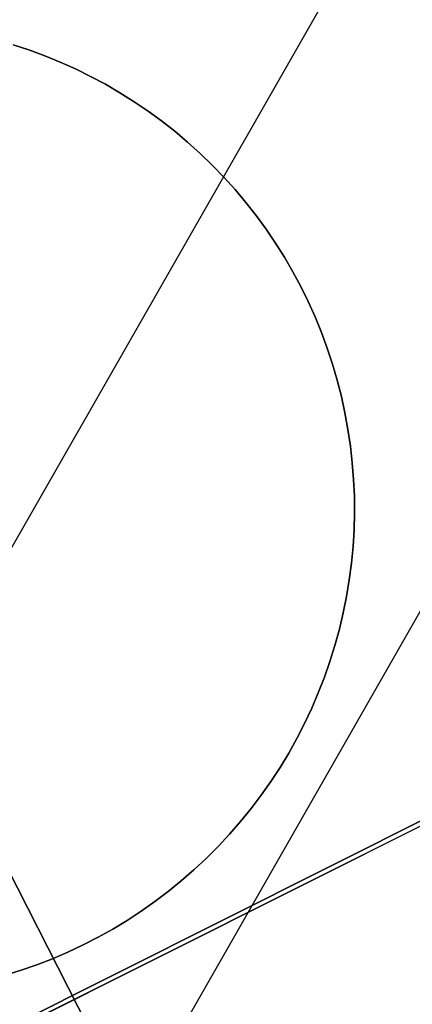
# Model space of a CAD drawing. Header units: millimetres. Extents: x 10871 to 12032, y -2698 to -1680.
# Tile 149 of 183: x 11495.78 to 11497.88, y -2024.93 to -2019.67. Entities that reach past the tile are written whole.
import ezdxf

# ---------------------------------------------------------------- set-up
doc = ezdxf.new("R2010")
doc.units = ezdxf.units.MM
for name, color, linetype in [('1', 7, 'Continuous'), ('color', 7, 'Continuous'), ('luz', 7, 'Continuous')]:
    doc.layers.add(name, color=color, linetype=linetype)

msp = doc.modelspace()

# ---------------------------------------------------------------- linework, layer by layer
at = {"layer": '1', "color": 7, "true_color": 0xffffff}
for p, q in [((11496.3855, -2025.5254, 34.8035), (11510.3911, -2001.0109, 34.8035)), ((11495.2577, -2023.3344, 42.8035), (11506.0685, -2004.4117, 42.8035)), ((11495.8319, -2019.8296, 206.5665), (11495.7467, -2019.8015, 206.5665)), ((11495.7467, -2019.8015, 208.3851), (11495.8319, -2019.8296, 208.3851)), ((11495.8319, -2019.8296, 206.5665), (11495.7467, -2019.8015, 206.5665)), ((11495.7467, -2019.8015, 208.3851), (11495.8319, -2019.8296, 208.3851)), ((11495.8319, -2019.8296, 207.4758), (11495.7467, -2019.8015, 207.4758)), ((11495.9161, -2019.8607, 206.5665), (11495.8319, -2019.8296, 206.5665)), ((11495.8319, -2019.8296, 208.3851), (11495.9161, -2019.8607, 208.3851)), ((11495.9161, -2019.8607, 206.5665), (11495.8319, -2019.8296, 206.5665)), ((11495.8319, -2019.8296, 208.3851), (11495.9161, -2019.8607, 208.3851)), ((11495.9161, -2019.8607, 207.4758), (11495.8319, -2019.8296, 207.4758)), ((11495.9992, -2019.8947, 206.5665), (11495.9161, -2019.8607, 206.5665)), ((11495.9161, -2019.8607, 208.3851), (11495.9992, -2019.8947, 208.3851)), ((11495.9992, -2019.8947, 206.5665), (11495.9161, -2019.8607, 206.5665)), ((11495.9161, -2019.8607, 208.3851), (11495.9992, -2019.8947, 208.3851)), ((11495.9992, -2019.8947, 207.4758), (11495.9161, -2019.8607, 207.4758)), ((11496.081, -2019.9316, 206.5665), (11495.9992, -2019.8947, 206.5665)), ((11495.9992, -2019.8947, 208.3851), (11496.081, -2019.9316, 208.3851)), ((11496.081, -2019.9316, 206.5665), (11495.9992, -2019.8947, 206.5665)), ((11495.9992, -2019.8947, 208.3851), (11496.081, -2019.9316, 208.3851)), ((11496.081, -2019.9316, 207.4758), (11495.9992, -2019.8947, 207.4758)), ((11496.1616, -2019.9712, 206.5665), (11496.081, -2019.9316, 206.5665)), ((11496.081, -2019.9316, 208.3851), (11496.1616, -2019.9712, 208.3851)), ((11496.1616, -2019.9712, 206.5665), (11496.081, -2019.9316, 206.5665)), ((11496.081, -2019.9316, 208.3851), (11496.1616, -2019.9712, 208.3851)), ((11496.1616, -2019.9712, 207.4758), (11496.081, -2019.9316, 207.4758)), ((11496.2407, -2020.0136, 206.5665), (11496.1616, -2019.9712, 206.5665)), ((11496.1616, -2019.9712, 208.3851), (11496.2407, -2020.0136, 208.3851)), ((11496.2407, -2020.0136, 206.5665), (11496.1616, -2019.9712, 206.5665)), ((11496.1616, -2019.9712, 208.3851), (11496.2407, -2020.0136, 208.3851)), ((11496.2407, -2020.0136, 207.4758), (11496.1616, -2019.9712, 207.4758)), ((11496.3183, -2020.0587, 206.5665), (11496.2407, -2020.0136, 206.5665)), ((11496.2407, -2020.0136, 208.3851), (11496.3183, -2020.0587, 208.3851)), ((11496.3183, -2020.0587, 206.5665), (11496.2407, -2020.0136, 206.5665)), ((11496.2407, -2020.0136, 208.3851), (11496.3183, -2020.0587, 208.3851)), ((11496.3183, -2020.0587, 207.4758), (11496.2407, -2020.0136, 207.4758)), ((11496.3943, -2020.1065, 206.5665), (11496.3183, -2020.0587, 206.5665)), ((11496.3183, -2020.0587, 208.3851), (11496.3943, -2020.1065, 208.3851)), ((11496.3943, -2020.1065, 206.5665), (11496.3183, -2020.0587, 206.5665)), ((11496.3183, -2020.0587, 208.3851), (11496.3943, -2020.1065, 208.3851)), ((11496.3943, -2020.1065, 207.4758), (11496.3183, -2020.0587, 207.4758)), ((11496.4686, -2020.1568, 206.5665), (11496.3943, -2020.1065, 206.5665)), ((11496.3943, -2020.1065, 208.3851), (11496.4686, -2020.1568, 208.3851)), ((11496.4686, -2020.1568, 206.5665), (11496.3943, -2020.1065, 206.5665)), ((11496.3943, -2020.1065, 208.3851), (11496.4686, -2020.1568, 208.3851)), ((11496.4686, -2020.1568, 207.4758), (11496.3943, -2020.1065, 207.4758)), ((11496.5411, -2020.2097, 206.5665), (11496.4686, -2020.1568, 206.5665)), ((11496.4686, -2020.1568, 208.3851), (11496.5411, -2020.2097, 208.3851)), ((11496.5411, -2020.2097, 206.5665), (11496.4686, -2020.1568, 206.5665)), ((11496.4686, -2020.1568, 208.3851), (11496.5411, -2020.2097, 208.3851)), ((11496.5411, -2020.2097, 207.4758), (11496.4686, -2020.1568, 207.4758)), ((11496.6118, -2020.265, 206.5665), (11496.5411, -2020.2097, 206.5665)), ((11496.5411, -2020.2097, 208.3851), (11496.6118, -2020.265, 208.3851)), ((11496.6118, -2020.265, 206.5665), (11496.5411, -2020.2097, 206.5665)), ((11496.5411, -2020.2097, 208.3851), (11496.6118, -2020.265, 208.3851)), ((11496.6118, -2020.265, 207.4758), (11496.5411, -2020.2097, 207.4758)), ((11496.6805, -2020.3228, 206.5665), (11496.6118, -2020.265, 206.5665)), ((11496.6118, -2020.265, 208.3851), (11496.6805, -2020.3228, 208.3851)), ((11496.6805, -2020.3228, 206.5665), (11496.6118, -2020.265, 206.5665)), ((11496.6118, -2020.265, 208.3851), (11496.6805, -2020.3228, 208.3851)), ((11496.6805, -2020.3228, 207.4758), (11496.6118, -2020.265, 207.4758)), ((11496.7471, -2020.3829, 206.5665), (11496.6805, -2020.3228, 206.5665)), ((11496.6805, -2020.3228, 208.3851), (11496.7471, -2020.3829, 208.3851)), ((11496.7471, -2020.3829, 206.5665), (11496.6805, -2020.3228, 206.5665)), ((11496.6805, -2020.3228, 208.3851), (11496.7471, -2020.3829, 208.3851)), ((11496.7471, -2020.3829, 207.4758), (11496.6805, -2020.3228, 207.4758)), ((11496.8117, -2020.4453, 206.5665), (11496.7471, -2020.3829, 206.5665)), ((11496.7471, -2020.3829, 208.3851), (11496.8117, -2020.4453, 208.3851)), ((11496.8117, -2020.4453, 206.5665), (11496.7471, -2020.3829, 206.5665)), ((11496.7471, -2020.3829, 208.3851), (11496.8117, -2020.4453, 208.3851)), ((11496.8117, -2020.4453, 207.4758), (11496.7471, -2020.3829, 207.4758)), ((11496.874, -2020.5098, 206.5665), (11496.8117, -2020.4453, 206.5665)), ((11496.8117, -2020.4453, 208.3851), (11496.874, -2020.5098, 208.3851)), ((11496.874, -2020.5098, 206.5665), (11496.8117, -2020.4453, 206.5665)), ((11496.8117, -2020.4453, 208.3851), (11496.874, -2020.5098, 208.3851)), ((11496.8117, -2020.4453, 206.5665), (11496.8117, -2020.4453, 208.3851)), ((11496.874, -2020.5098, 207.4758), (11496.8117, -2020.4453, 207.4758)), ((11496.8117, -2020.4453, 208.3851), (11496.8117, -2020.4453, 206.5665)), ((11496.8117, -2020.4453, 206.5665), (11496.8117, -2020.4453, 208.3851)), ((11496.9341, -2020.5765, 206.5665), (11496.874, -2020.5098, 206.5665)), ((11496.874, -2020.5098, 208.3851), (11496.9341, -2020.5765, 208.3851)), ((11496.9341, -2020.5765, 206.5665), (11496.874, -2020.5098, 206.5665)), ((11496.874, -2020.5098, 208.3851), (11496.9341, -2020.5765, 208.3851)), ((11496.9341, -2020.5765, 207.4758), (11496.874, -2020.5098, 207.4758)), ((11496.9919, -2020.6452, 206.5665), (11496.9341, -2020.5765, 206.5665)), ((11496.9341, -2020.5765, 208.3851), (11496.9919, -2020.6452, 208.3851)), ((11496.9919, -2020.6452, 206.5665), (11496.9341, -2020.5765, 206.5665)), ((11496.9341, -2020.5765, 208.3851), (11496.9919, -2020.6452, 208.3851)), ((11496.9919, -2020.6452, 207.4758), (11496.9341, -2020.5765, 207.4758)), ((11497.0473, -2020.7158, 206.5665), (11496.9919, -2020.6452, 206.5665)), ((11496.9919, -2020.6452, 208.3851), (11497.0473, -2020.7158, 208.3851)), ((11497.0473, -2020.7158, 206.5665), (11496.9919, -2020.6452, 206.5665)), ((11496.9919, -2020.6452, 208.3851), (11497.0473, -2020.7158, 208.3851)), ((11497.0473, -2020.7158, 207.4758), (11496.9919, -2020.6452, 207.4758)), ((11497.1001, -2020.7884, 206.5665), (11497.0473, -2020.7158, 206.5665)), ((11497.0473, -2020.7158, 208.3851), (11497.1001, -2020.7884, 208.3851)), ((11497.1001, -2020.7884, 206.5665), (11497.0473, -2020.7158, 206.5665)), ((11497.0473, -2020.7158, 208.3851), (11497.1001, -2020.7884, 208.3851)), ((11497.1001, -2020.7884, 207.4758), (11497.0473, -2020.7158, 207.4758)), ((11497.1505, -2020.8627, 206.5665), (11497.1001, -2020.7884, 206.5665)), ((11497.1001, -2020.7884, 208.3851), (11497.1505, -2020.8627, 208.3851)), ((11497.1505, -2020.8627, 206.5665), (11497.1001, -2020.7884, 206.5665)), ((11497.1001, -2020.7884, 208.3851), (11497.1505, -2020.8627, 208.3851)), ((11497.1505, -2020.8627, 207.4758), (11497.1001, -2020.7884, 207.4758)), ((11497.1982, -2020.9387, 206.5665), (11497.1505, -2020.8627, 206.5665)), ((11497.1505, -2020.8627, 208.3851), (11497.1982, -2020.9387, 208.3851)), ((11497.1982, -2020.9387, 206.5665), (11497.1505, -2020.8627, 206.5665)), ((11497.1505, -2020.8627, 208.3851), (11497.1982, -2020.9387, 208.3851)), ((11497.1982, -2020.9387, 207.4758), (11497.1505, -2020.8627, 207.4758)), ((11497.2433, -2021.0163, 206.5665), (11497.1982, -2020.9387, 206.5665)), ((11497.1982, -2020.9387, 208.3851), (11497.2433, -2021.0163, 208.3851)), ((11497.2433, -2021.0163, 206.5665), (11497.1982, -2020.9387, 206.5665)), ((11497.1982, -2020.9387, 208.3851), (11497.2433, -2021.0163, 208.3851)), ((11497.2433, -2021.0163, 207.4758), (11497.1982, -2020.9387, 207.4758)), ((11497.2857, -2021.0954, 206.5665), (11497.2433, -2021.0163, 206.5665)), ((11497.2433, -2021.0163, 208.3851), (11497.2857, -2021.0954, 208.3851)), ((11497.2857, -2021.0954, 206.5665), (11497.2433, -2021.0163, 206.5665)), ((11497.2433, -2021.0163, 208.3851), (11497.2857, -2021.0954, 208.3851)), ((11497.2857, -2021.0954, 207.4758), (11497.2433, -2021.0163, 207.4758)), ((11497.3254, -2021.1759, 206.5665), (11497.2857, -2021.0954, 206.5665)), ((11497.2857, -2021.0954, 208.3851), (11497.3254, -2021.1759, 208.3851)), ((11497.3254, -2021.1759, 206.5665), (11497.2857, -2021.0954, 206.5665)), ((11497.2857, -2021.0954, 208.3851), (11497.3254, -2021.1759, 208.3851)), ((11497.3254, -2021.1759, 207.4758), (11497.2857, -2021.0954, 207.4758)), ((11497.3622, -2021.2577, 206.5665), (11497.3254, -2021.1759, 206.5665)), ((11497.3254, -2021.1759, 208.3851), (11497.3622, -2021.2577, 208.3851)), ((11497.3622, -2021.2577, 206.5665), (11497.3254, -2021.1759, 206.5665)), ((11497.3254, -2021.1759, 208.3851), (11497.3622, -2021.2577, 208.3851)), ((11497.3622, -2021.2577, 207.4758), (11497.3254, -2021.1759, 207.4758)), ((11497.3962, -2021.3408, 206.5665), (11497.3622, -2021.2577, 206.5665)), ((11497.3622, -2021.2577, 208.3851), (11497.3962, -2021.3408, 208.3851)), ((11497.3962, -2021.3408, 206.5665), (11497.3622, -2021.2577, 206.5665)), ((11497.3622, -2021.2577, 208.3851), (11497.3962, -2021.3408, 208.3851)), ((11497.3962, -2021.3408, 207.4758), (11497.3622, -2021.2577, 207.4758)), ((11497.4273, -2021.425, 206.5665), (11497.3962, -2021.3408, 206.5665)), ((11497.3962, -2021.3408, 208.3851), (11497.4273, -2021.425, 208.3851)), ((11497.4273, -2021.425, 206.5665), (11497.3962, -2021.3408, 206.5665)), ((11497.3962, -2021.3408, 208.3851), (11497.4273, -2021.425, 208.3851)), ((11497.4273, -2021.425, 207.4758), (11497.3962, -2021.3408, 207.4758)), ((11497.4555, -2021.5102, 206.5665), (11497.4273, -2021.425, 206.5665)), ((11497.4273, -2021.425, 208.3851), (11497.4555, -2021.5102, 208.3851)), ((11497.4555, -2021.5102, 206.5665), (11497.4273, -2021.425, 206.5665)), ((11497.4273, -2021.425, 208.3851), (11497.4555, -2021.5102, 208.3851)), ((11497.4555, -2021.5102, 207.4758), (11497.4273, -2021.425, 207.4758)), ((11497.4807, -2021.5964, 206.5665), (11497.4555, -2021.5102, 206.5665)), ((11497.4555, -2021.5102, 208.3851), (11497.4807, -2021.5964, 208.3851)), ((11497.4807, -2021.5964, 206.5665), (11497.4555, -2021.5102, 206.5665)), ((11497.4555, -2021.5102, 208.3851), (11497.4807, -2021.5964, 208.3851)), ((11497.4807, -2021.5964, 207.4758), (11497.4555, -2021.5102, 207.4758)), ((11497.5029, -2021.6833, 206.5665), (11497.4807, -2021.5964, 206.5665)), ((11497.4807, -2021.5964, 208.3851), (11497.5029, -2021.6833, 208.3851)), ((11497.5029, -2021.6833, 206.5665), (11497.4807, -2021.5964, 206.5665)), ((11497.4807, -2021.5964, 208.3851), (11497.5029, -2021.6833, 208.3851)), ((11497.5029, -2021.6833, 207.4758), (11497.4807, -2021.5964, 207.4758)), ((11497.5222, -2021.771, 206.5665), (11497.5029, -2021.6833, 206.5665)), ((11497.5029, -2021.6833, 208.3851), (11497.5222, -2021.771, 208.3851)), ((11497.5222, -2021.771, 206.5665), (11497.5029, -2021.6833, 206.5665)), ((11497.5029, -2021.6833, 208.3851), (11497.5222, -2021.771, 208.3851)), ((11497.5222, -2021.771, 207.4758), (11497.5029, -2021.6833, 207.4758)), ((11497.5383, -2021.8593, 206.5665), (11497.5222, -2021.771, 206.5665)), ((11497.5222, -2021.771, 208.3851), (11497.5383, -2021.8593, 208.3851)), ((11497.5383, -2021.8593, 206.5665), (11497.5222, -2021.771, 206.5665)), ((11497.5222, -2021.771, 208.3851), (11497.5383, -2021.8593, 208.3851)), ((11497.5383, -2021.8593, 207.4758), (11497.5222, -2021.771, 207.4758)), ((11497.5515, -2021.9481, 206.5665), (11497.5383, -2021.8593, 206.5665)), ((11497.5383, -2021.8593, 208.3851), (11497.5515, -2021.9481, 208.3851)), ((11497.5515, -2021.9481, 206.5665), (11497.5383, -2021.8593, 206.5665)), ((11497.5383, -2021.8593, 208.3851), (11497.5515, -2021.9481, 208.3851)), ((11497.5515, -2021.9481, 207.4758), (11497.5383, -2021.8593, 207.4758)), ((11497.5615, -2022.0373, 206.5665), (11497.5515, -2021.9481, 206.5665)), ((11497.5515, -2021.9481, 208.3851), (11497.5615, -2022.0373, 208.3851)), ((11497.5615, -2022.0373, 206.5665), (11497.5515, -2021.9481, 206.5665)), ((11497.5515, -2021.9481, 208.3851), (11497.5615, -2022.0373, 208.3851)), ((11497.5615, -2022.0373, 207.4758), (11497.5515, -2021.9481, 207.4758)), ((11497.5685, -2022.1268, 206.5665), (11497.5615, -2022.0373, 206.5665)), ((11497.5615, -2022.0373, 208.3851), (11497.5685, -2022.1268, 208.3851)), ((11497.5685, -2022.1268, 206.5665), (11497.5615, -2022.0373, 206.5665)), ((11497.5615, -2022.0373, 208.3851), (11497.5685, -2022.1268, 208.3851)), ((11497.5685, -2022.1268, 207.4758), (11497.5615, -2022.0373, 207.4758)), ((11497.5723, -2022.2164, 206.5665), (11497.5685, -2022.1268, 206.5665)), ((11497.5685, -2022.1268, 208.3851), (11497.5723, -2022.2164, 208.3851)), ((11497.5723, -2022.2164, 206.5665), (11497.5685, -2022.1268, 206.5665)), ((11497.5685, -2022.1268, 208.3851), (11497.5723, -2022.2164, 208.3851)), ((11497.5723, -2022.2164, 207.4758), (11497.5685, -2022.1268, 207.4758)), ((11497.5731, -2022.3062, 206.5665), (11497.5723, -2022.2164, 206.5665)), ((11497.5723, -2022.2164, 208.3851), (11497.5731, -2022.3062, 208.3851)), ((11497.5731, -2022.3062, 206.5665), (11497.5723, -2022.2164, 206.5665)), ((11497.5723, -2022.2164, 208.3851), (11497.5731, -2022.3062, 208.3851)), ((11497.5731, -2022.3062, 207.4758), (11497.5723, -2022.2164, 207.4758)), ((11497.5708, -2022.3959, 206.5665), (11497.5731, -2022.3062, 206.5665)), ((11497.5731, -2022.3062, 208.3851), (11497.5708, -2022.3959, 208.3851)), ((11497.5708, -2022.3959, 206.5665), (11497.5731, -2022.3062, 206.5665)), ((11497.5731, -2022.3062, 208.3851), (11497.5708, -2022.3959, 208.3851)), ((11497.5708, -2022.3959, 207.4758), (11497.5731, -2022.3062, 207.4758)), ((11497.5654, -2022.4855, 206.5665), (11497.5708, -2022.3959, 206.5665)), ((11497.5708, -2022.3959, 208.3851), (11497.5654, -2022.4855, 208.3851)), ((11497.5654, -2022.4855, 206.5665), (11497.5708, -2022.3959, 206.5665)), ((11497.5708, -2022.3959, 208.3851), (11497.5654, -2022.4855, 208.3851)), ((11497.5654, -2022.4855, 207.4758), (11497.5708, -2022.3959, 207.4758)), ((11497.5569, -2022.5748, 206.5665), (11497.5654, -2022.4855, 206.5665)), ((11497.5654, -2022.4855, 208.3851), (11497.5569, -2022.5748, 208.3851)), ((11497.5569, -2022.5748, 206.5665), (11497.5654, -2022.4855, 206.5665)), ((11497.5654, -2022.4855, 208.3851), (11497.5569, -2022.5748, 208.3851)), ((11497.5569, -2022.5748, 207.4758), (11497.5654, -2022.4855, 207.4758)), ((11497.5453, -2022.6638, 206.5665), (11497.5569, -2022.5748, 206.5665)), ((11497.5569, -2022.5748, 208.3851), (11497.5453, -2022.6638, 208.3851)), ((11497.5453, -2022.6638, 206.5665), (11497.5569, -2022.5748, 206.5665)), ((11497.5569, -2022.5748, 208.3851), (11497.5453, -2022.6638, 208.3851)), ((11497.5453, -2022.6638, 207.4758), (11497.5569, -2022.5748, 207.4758)), ((11497.5306, -2022.7524, 206.5665), (11497.5453, -2022.6638, 206.5665)), ((11497.5453, -2022.6638, 208.3851), (11497.5306, -2022.7524, 208.3851)), ((11497.5306, -2022.7524, 206.5665), (11497.5453, -2022.6638, 206.5665)), ((11497.5453, -2022.6638, 208.3851), (11497.5306, -2022.7524, 208.3851)), ((11497.5306, -2022.7524, 207.4758), (11497.5453, -2022.6638, 207.4758)), ((11497.5129, -2022.8404, 206.5665), (11497.5306, -2022.7524, 206.5665)), ((11497.5306, -2022.7524, 208.3851), (11497.5129, -2022.8404, 208.3851)), ((11497.5129, -2022.8404, 206.5665), (11497.5306, -2022.7524, 206.5665)), ((11497.5306, -2022.7524, 208.3851), (11497.5129, -2022.8404, 208.3851)), ((11497.5129, -2022.8404, 207.4758), (11497.5306, -2022.7524, 207.4758)), ((11497.4922, -2022.9277, 206.5665), (11497.5129, -2022.8404, 206.5665)), ((11497.5129, -2022.8404, 208.3851), (11497.4922, -2022.9277, 208.3851)), ((11497.4922, -2022.9277, 206.5665), (11497.5129, -2022.8404, 206.5665)), ((11497.5129, -2022.8404, 208.3851), (11497.4922, -2022.9277, 208.3851)), ((11497.4922, -2022.9277, 207.4758), (11497.5129, -2022.8404, 207.4758)), ((11497.4685, -2023.0143, 206.5665), (11497.4922, -2022.9277, 206.5665)), ((11497.4922, -2022.9277, 208.3851), (11497.4685, -2023.0143, 208.3851)), ((11497.4685, -2023.0143, 206.5665), (11497.4922, -2022.9277, 206.5665)), ((11497.4922, -2022.9277, 208.3851), (11497.4685, -2023.0143, 208.3851)), ((11497.4685, -2023.0143, 207.4758), (11497.4922, -2022.9277, 207.4758)), ((11497.4418, -2023.1, 206.5665), (11497.4685, -2023.0143, 206.5665)), ((11497.4685, -2023.0143, 208.3851), (11497.4418, -2023.1, 208.3851)), ((11497.4418, -2023.1, 206.5665), (11497.4685, -2023.0143, 206.5665)), ((11497.4685, -2023.0143, 208.3851), (11497.4418, -2023.1, 208.3851)), ((11497.4418, -2023.1, 207.4758), (11497.4685, -2023.0143, 207.4758)), ((11497.4121, -2023.1847, 206.5665), (11497.4418, -2023.1, 206.5665)), ((11497.4418, -2023.1, 208.3851), (11497.4121, -2023.1847, 208.3851)), ((11497.4121, -2023.1847, 206.5665), (11497.4418, -2023.1, 206.5665)), ((11497.4418, -2023.1, 208.3851), (11497.4121, -2023.1847, 208.3851)), ((11497.4121, -2023.1847, 207.4758), (11497.4418, -2023.1, 207.4758)), ((11497.3796, -2023.2683, 206.5665), (11497.4121, -2023.1847, 206.5665)), ((11497.4121, -2023.1847, 208.3851), (11497.3796, -2023.2683, 208.3851)), ((11497.3796, -2023.2683, 206.5665), (11497.4121, -2023.1847, 206.5665)), ((11497.4121, -2023.1847, 208.3851), (11497.3796, -2023.2683, 208.3851)), ((11497.3796, -2023.2683, 207.4758), (11497.4121, -2023.1847, 207.4758)), ((11497.3441, -2023.3508, 206.5665), (11497.3796, -2023.2683, 206.5665)), ((11497.3796, -2023.2683, 208.3851), (11497.3441, -2023.3508, 208.3851)), ((11497.3441, -2023.3508, 206.5665), (11497.3796, -2023.2683, 206.5665)), ((11497.3796, -2023.2683, 208.3851), (11497.3441, -2023.3508, 208.3851)), ((11497.3441, -2023.3508, 207.4758), (11497.3796, -2023.2683, 207.4758)), ((11497.3059, -2023.432, 206.5665), (11497.3441, -2023.3508, 206.5665)), ((11497.3441, -2023.3508, 208.3851), (11497.3059, -2023.432, 208.3851)), ((11497.3059, -2023.432, 206.5665), (11497.3441, -2023.3508, 206.5665)), ((11497.3441, -2023.3508, 208.3851), (11497.3059, -2023.432, 208.3851)), ((11497.3059, -2023.432, 207.4758), (11497.3441, -2023.3508, 207.4758)), ((11497.2649, -2023.5118, 206.5665), (11497.3059, -2023.432, 206.5665)), ((11497.3059, -2023.432, 208.3851), (11497.2649, -2023.5118, 208.3851)), ((11497.2649, -2023.5118, 206.5665), (11497.3059, -2023.432, 206.5665)), ((11497.3059, -2023.432, 208.3851), (11497.2649, -2023.5118, 208.3851)), ((11497.2649, -2023.5118, 207.4758), (11497.3059, -2023.432, 207.4758)), ((11497.2211, -2023.5902, 206.5665), (11497.2649, -2023.5118, 206.5665)), ((11497.2649, -2023.5118, 208.3851), (11497.2211, -2023.5902, 208.3851)), ((11497.2211, -2023.5902, 206.5665), (11497.2649, -2023.5118, 206.5665)), ((11497.2649, -2023.5118, 208.3851), (11497.2211, -2023.5902, 208.3851)), ((11497.2211, -2023.5902, 207.4758), (11497.2649, -2023.5118, 207.4758)), ((11497.1747, -2023.667, 206.5665), (11497.2211, -2023.5902, 206.5665)), ((11497.2211, -2023.5902, 208.3851), (11497.1747, -2023.667, 208.3851)), ((11497.1747, -2023.667, 206.5665), (11497.2211, -2023.5902, 206.5665)), ((11497.2211, -2023.5902, 208.3851), (11497.1747, -2023.667, 208.3851)), ((11497.1747, -2023.667, 207.4758), (11497.2211, -2023.5902, 207.4758)), ((11497.1256, -2023.7422, 206.5665), (11497.1747, -2023.667, 206.5665)), ((11497.1747, -2023.667, 208.3851), (11497.1256, -2023.7422, 208.3851)), ((11497.1256, -2023.7422, 206.5665), (11497.1747, -2023.667, 206.5665)), ((11497.1747, -2023.667, 208.3851), (11497.1256, -2023.7422, 208.3851)), ((11497.1256, -2023.7422, 207.4758), (11497.1747, -2023.667, 207.4758)), ((11497.074, -2023.8156, 206.5665), (11497.1256, -2023.7422, 206.5665)), ((11497.1256, -2023.7422, 208.3851), (11497.074, -2023.8156, 208.3851)), ((11497.074, -2023.8156, 206.5665), (11497.1256, -2023.7422, 206.5665)), ((11497.1256, -2023.7422, 208.3851), (11497.074, -2023.8156, 208.3851)), ((11497.074, -2023.8156, 207.4758), (11497.1256, -2023.7422, 207.4758)), ((11495.5215, -2023.8237, 70.9035), (11496.3108, -2025.3717, 70.9035)), ((11495.5215, -2023.8237, 76.4035), (11496.3108, -2025.3717, 76.4035)), ((11496.3108, -2025.3717, 70.9035), (11495.5215, -2023.8237, 70.9035)), ((11496.3108, -2025.3717, 73.6535), (11495.5215, -2023.8237, 73.6535)), ((11495.5215, -2023.8237, 76.4035), (11496.3108, -2025.3717, 76.4035)), ((11495.5215, -2023.8237, 34.8035), (11496.3108, -2025.3717, 34.8035)), ((11495.5215, -2023.8237, 42.8035), (11496.3108, -2025.3717, 42.8035)), ((11496.3108, -2025.3717, 34.8035), (11495.5215, -2023.8237, 34.8035)), ((11496.3108, -2025.3717, 38.8035), (11495.5215, -2023.8237, 38.8035)), ((11495.5215, -2023.8237, 42.8035), (11496.3108, -2025.3717, 42.8035)), ((11497.0199, -2023.8872, 206.5665), (11497.074, -2023.8156, 206.5665)), ((11497.074, -2023.8156, 208.3851), (11497.0199, -2023.8872, 208.3851)), ((11497.0199, -2023.8872, 206.5665), (11497.074, -2023.8156, 206.5665)), ((11497.074, -2023.8156, 208.3851), (11497.0199, -2023.8872, 208.3851)), ((11497.0199, -2023.8872, 207.4758), (11497.074, -2023.8156, 207.4758)), ((11496.9633, -2023.9569, 206.5665), (11497.0199, -2023.8872, 206.5665)), ((11497.0199, -2023.8872, 208.3851), (11496.9633, -2023.9569, 208.3851)), ((11496.9633, -2023.9569, 206.5665), (11497.0199, -2023.8872, 206.5665)), ((11497.0199, -2023.8872, 208.3851), (11496.9633, -2023.9569, 208.3851)), ((11496.9633, -2023.9569, 207.4758), (11497.0199, -2023.8872, 207.4758)), ((11496.9044, -2024.0246, 206.5665), (11496.9633, -2023.9569, 206.5665)), ((11496.9633, -2023.9569, 208.3851), (11496.9044, -2024.0246, 208.3851)), ((11496.9044, -2024.0246, 206.5665), (11496.9633, -2023.9569, 206.5665)), ((11496.9633, -2023.9569, 208.3851), (11496.9044, -2024.0246, 208.3851)), ((11496.9044, -2024.0246, 207.4758), (11496.9633, -2023.9569, 207.4758)), ((11496.8431, -2024.0902, 206.5665), (11496.9044, -2024.0246, 206.5665)), ((11496.9044, -2024.0246, 208.3851), (11496.8431, -2024.0902, 208.3851)), ((11496.8431, -2024.0902, 206.5665), (11496.9044, -2024.0246, 206.5665)), ((11496.9044, -2024.0246, 208.3851), (11496.8431, -2024.0902, 208.3851)), ((11496.8431, -2024.0902, 207.4758), (11496.9044, -2024.0246, 207.4758)), ((11496.7797, -2024.1537, 206.5665), (11496.8431, -2024.0902, 206.5665)), ((11496.8431, -2024.0902, 208.3851), (11496.7797, -2024.1537, 208.3851)), ((11496.7797, -2024.1537, 206.5665), (11496.8431, -2024.0902, 206.5665)), ((11496.8431, -2024.0902, 208.3851), (11496.7797, -2024.1537, 208.3851)), ((11496.7797, -2024.1537, 207.4758), (11496.8431, -2024.0902, 207.4758)), ((11496.8117, -2024.1222, 206.5665), (11496.8117, -2024.1222, 208.3851)), ((11496.7141, -2024.2149, 206.5665), (11496.7797, -2024.1537, 206.5665)), ((11496.7797, -2024.1537, 208.3851), (11496.7141, -2024.2149, 208.3851)), ((11496.7141, -2024.2149, 206.5665), (11496.7797, -2024.1537, 206.5665)), ((11496.7797, -2024.1537, 208.3851), (11496.7141, -2024.2149, 208.3851)), ((11496.7141, -2024.2149, 207.4758), (11496.7797, -2024.1537, 207.4758)), ((11496.6464, -2024.2738, 206.5665), (11496.7141, -2024.2149, 206.5665)), ((11496.7141, -2024.2149, 208.3851), (11496.6464, -2024.2738, 208.3851)), ((11496.6464, -2024.2738, 206.5665), (11496.7141, -2024.2149, 206.5665)), ((11496.7141, -2024.2149, 208.3851), (11496.6464, -2024.2738, 208.3851)), ((11496.6464, -2024.2738, 207.4758), (11496.7141, -2024.2149, 207.4758)), ((11496.5767, -2024.3304, 206.5665), (11496.6464, -2024.2738, 206.5665)), ((11496.6464, -2024.2738, 208.3851), (11496.5767, -2024.3304, 208.3851)), ((11496.5767, -2024.3304, 206.5665), (11496.6464, -2024.2738, 206.5665)), ((11496.6464, -2024.2738, 208.3851), (11496.5767, -2024.3304, 208.3851)), ((11496.5767, -2024.3304, 207.4758), (11496.6464, -2024.2738, 207.4758)), ((11496.5051, -2024.3845, 206.5665), (11496.5767, -2024.3304, 206.5665)), ((11496.5767, -2024.3304, 208.3851), (11496.5051, -2024.3845, 208.3851)), ((11496.5051, -2024.3845, 206.5665), (11496.5767, -2024.3304, 206.5665)), ((11496.5767, -2024.3304, 208.3851), (11496.5051, -2024.3845, 208.3851)), ((11496.5051, -2024.3845, 207.4758), (11496.5767, -2024.3304, 207.4758)), ((11496.4317, -2024.4362, 206.5665), (11496.5051, -2024.3845, 206.5665)), ((11496.5051, -2024.3845, 208.3851), (11496.4317, -2024.4362, 208.3851)), ((11496.4317, -2024.4362, 206.5665), (11496.5051, -2024.3845, 206.5665)), ((11496.5051, -2024.3845, 208.3851), (11496.4317, -2024.4362, 208.3851)), ((11496.4317, -2024.4362, 207.4758), (11496.5051, -2024.3845, 207.4758)), ((11496.3565, -2024.4852, 206.5665), (11496.4317, -2024.4362, 206.5665)), ((11496.4317, -2024.4362, 208.3851), (11496.3565, -2024.4852, 208.3851)), ((11496.3565, -2024.4852, 206.5665), (11496.4317, -2024.4362, 206.5665)), ((11496.4317, -2024.4362, 208.3851), (11496.3565, -2024.4852, 208.3851)), ((11496.3565, -2024.4852, 207.4758), (11496.4317, -2024.4362, 207.4758)), ((11496.2797, -2024.5317, 206.5665), (11496.3565, -2024.4852, 206.5665)), ((11496.3565, -2024.4852, 208.3851), (11496.2797, -2024.5317, 208.3851)), ((11496.2797, -2024.5317, 206.5665), (11496.3565, -2024.4852, 206.5665)), ((11496.3565, -2024.4852, 208.3851), (11496.2797, -2024.5317, 208.3851)), ((11496.2797, -2024.5317, 207.4758), (11496.3565, -2024.4852, 207.4758)), ((11496.2013, -2024.5754, 206.5665), (11496.2797, -2024.5317, 206.5665)), ((11496.2797, -2024.5317, 208.3851), (11496.2013, -2024.5754, 208.3851)), ((11496.2013, -2024.5754, 206.5665), (11496.2797, -2024.5317, 206.5665)), ((11496.2797, -2024.5317, 208.3851), (11496.2013, -2024.5754, 208.3851)), ((11496.2013, -2024.5754, 207.4758), (11496.2797, -2024.5317, 207.4758)), ((11496.1215, -2024.6164, 206.5665), (11496.2013, -2024.5754, 206.5665)), ((11496.2013, -2024.5754, 208.3851), (11496.1215, -2024.6164, 208.3851)), ((11496.1215, -2024.6164, 206.5665), (11496.2013, -2024.5754, 206.5665)), ((11496.2013, -2024.5754, 208.3851), (11496.1215, -2024.6164, 208.3851)), ((11496.1215, -2024.6164, 207.4758), (11496.2013, -2024.5754, 207.4758)), ((11496.0403, -2024.6547, 206.5665), (11496.1215, -2024.6164, 206.5665)), ((11496.1215, -2024.6164, 208.3851), (11496.0403, -2024.6547, 208.3851)), ((11496.0403, -2024.6547, 206.5665), (11496.1215, -2024.6164, 206.5665)), ((11496.1215, -2024.6164, 208.3851), (11496.0403, -2024.6547, 208.3851)), ((11496.0403, -2024.6547, 207.4758), (11496.1215, -2024.6164, 207.4758)), ((11495.8742, -2024.7226, 206.5665), (11495.9578, -2024.6901, 206.5665)), ((11495.9578, -2024.6901, 208.3851), (11495.8742, -2024.7226, 208.3851)), ((11495.8742, -2024.7226, 206.5665), (11495.9578, -2024.6901, 206.5665)), ((11495.9578, -2024.6901, 208.3851), (11495.8742, -2024.7226, 208.3851)), ((11495.8742, -2024.7226, 207.4758), (11495.9578, -2024.6901, 207.4758)), ((11495.9578, -2024.6901, 206.5665), (11496.0403, -2024.6547, 206.5665)), ((11496.0403, -2024.6547, 208.3851), (11495.9578, -2024.6901, 208.3851)), ((11495.9578, -2024.6901, 206.5665), (11496.0403, -2024.6547, 206.5665)), ((11496.0403, -2024.6547, 208.3851), (11495.9578, -2024.6901, 208.3851)), ((11495.9578, -2024.6901, 207.4758), (11496.0403, -2024.6547, 207.4758)), ((11495.7038, -2024.779, 206.5665), (11495.7894, -2024.7523, 206.5665)), ((11495.7894, -2024.7523, 208.3851), (11495.7038, -2024.779, 208.3851)), ((11495.7038, -2024.779, 206.5665), (11495.7894, -2024.7523, 206.5665)), ((11495.7894, -2024.7523, 208.3851), (11495.7038, -2024.779, 208.3851)), ((11495.7038, -2024.779, 207.4758), (11495.7894, -2024.7523, 207.4758)), ((11495.7894, -2024.7523, 206.5665), (11495.8742, -2024.7226, 206.5665)), ((11495.8742, -2024.7226, 208.3851), (11495.7894, -2024.7523, 208.3851)), ((11495.7894, -2024.7523, 206.5665), (11495.8742, -2024.7226, 206.5665)), ((11495.8742, -2024.7226, 208.3851), (11495.7894, -2024.7523, 208.3851)), ((11495.7894, -2024.7523, 207.4758), (11495.8742, -2024.7226, 207.4758))]:
    msp.add_line(p, q, dxfattribs=at)
at = {"layer": 'color', "color": 254, "true_color": 0xcad1ee}
for p, q in [((11482.6821, -2031.6191, 21.6035), (11516.6464, -2014.5974, 21.6035)), ((11480.2848, -2032.8205, 19.5035), (11504.5853, -2020.642, 19.5035))]:
    msp.add_line(p, q, dxfattribs=at)
at = {"layer": 'luz', "color": 254, "true_color": 0xcad1ee}
for p, q in [((11317.4915, -2114.4832, -39.7465), (11585.2757, -1980.1263, -39.7465)), ((11585.2757, -1980.1263, -41.2465), (11317.4915, -2114.4832, -41.2465))]:
    msp.add_line(p, q, dxfattribs=at)

doc.saveas('drawing.dxf')
